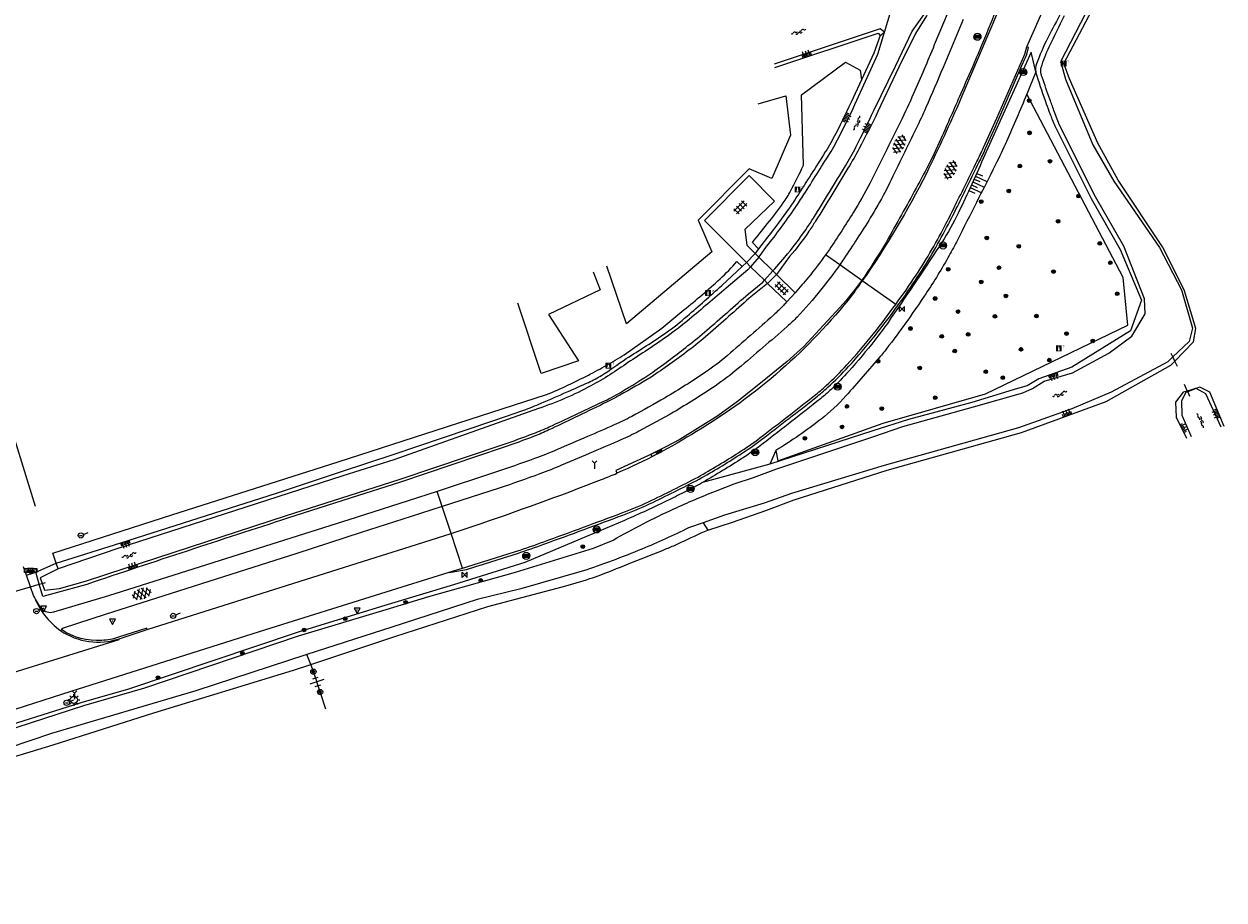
# Model space of a CAD drawing. Extents: x 121149 to 123702, y 457169 to 470031.
# Tile 11 of 87: x 121688 to 121893, y 458390 to 458540. Entities that reach past the tile are written whole.
import ezdxf

# ---------------------------------------------------------------- set-up
doc = ezdxf.new("R2010")
doc.units = 0
doc.header["$LTSCALE"] = 4
doc.layers.get('0').update_dxf_attribs({"color": 8, "linetype": 'CONTINUOUS'})
doc.layers.add('REFERENTIE', color=8, linetype='CONTINUOUS')
doc.styles.add('ISO', font='ISO')
doc.styles.get("Standard").update_dxf_attribs({"font": 'ISO'})

# ---------------------------------------------------------------- blocks, each defined once
blk = doc.blocks.new('talud')
at = {"color": 0}
for p, q in [((0, 0.75), (0.5, 0.75)), ((0, 0.5), (1, 0.5)), ((0, 0.25), (0.5, 0.25)), ((0, 0), (1, 0)), ((0, -0.25), (0.5, -0.25)), ((0, -0.5), (1, -0.5)), ((0, -0.75), (0.5, -0.75))]:
    blk.add_line(p, q, dxfattribs=at)
blk = doc.blocks.new('water')
at = {"color": 0, "linetype": 'ByBlock', "lineweight": -2}
for centre, start, end in [((-0.01, 0.75), 129.7446, 230.2554), ((-0.32, 1.12), 309.7446, 50.2554), ((-0.32, 0.37), 309.7446, 50.2554), ((0.32, 0.01), 129.7446, 230.2554), ((0, 0.38), 309.7446, 50.2554), ((-0.01, -0.74), 129.7446, 230.2554), ((-0.32, -0.37), 309.7446, 50.2554), ((-0.32, -1.12), 309.7446, 50.2554), ((0, -0.37), 309.7446, 50.2554)]:
    blk.add_arc(centre, 0.244, start, end, dxfattribs=at)
blk = doc.blocks.new('balise')
at = {"color": 0, "linetype": 'Continuous'}
for p, q in [((0.59, 0.1), (-0.59, 0.1)), ((0.56, 0.2), (-0.56, 0.2)), ((0.6, 0), (-0.6, 0)), ((0.59, -0.1), (-0.59, -0.1)), ((-0.56, -0.2), (0.56, -0.2))]:
    blk.add_line(p, q, dxfattribs=at)
at = {"color": 0}
blk.add_circle((0, 0), 0.6, dxfattribs=at)
blk = doc.blocks.new('boom')
at = {"color": 0}
for radius in [0.315, 0.225, 0.135]:
    blk.add_circle((0, 0), radius, dxfattribs=at)
blk = doc.blocks.new('grensmarkering')
at = {"linetype": 'ByBlock', "lineweight": -2}
h = blk.add_hatch(color=0, dxfattribs=at)
h.dxf.hatch_style = 1
h.paths.add_polyline_path([(0.5, 0.43, 0.414214), (0.43, 0.5), (-0.43, 0.5, 0.414214), (-0.5, 0.43), (-0.5, -0.43, 0.414214), (-0.43, -0.5), (0.43, -0.5, 0.414214), (0.5, -0.43)])
h.paths.add_polyline_path([(0.14, -0.24), (0.16, -0.24), (0.16, -0.27, -0.083333), (-0.16, -0.27), (-0.16, -0.24), (-0.14, -0.24), (-0.08, 0.22, -0.219912), (-0.05, 0.27, 0.457379), (-0.04, 0.32, -2.245674), (0.04, 0.32, 0.457379), (0.05, 0.27, -0.219912), (0.08, 0.22)], flags=16)
h.paths.add_polyline_path([(0.16, -0.32), (0.16, -0.41, -0.083333), (-0.16, -0.41), (-0.16, -0.32, 0.083333)], flags=16)
at = {"color": 0, "linetype": 'ByBlock', "lineweight": -2}
blk.add_attdef('GRENSMARKERING', (0.6, 0), '', height=0.5, dxfattribs=at)
blk = doc.blocks.new('asfalt6')
at = {"color": 0, "linetype": 'ByBlock', "lineweight": -2}
for p, q in [((-0.93, 0.18), (0.7, 1.13)), ((-0.89, -0.52), (0.89, 0.52)), ((-0.89, 0.52), (0.89, -0.52)), ((-0.76, 1.01), (0.3, 1.62)), ((-0.7, 1.13), (0.93, 0.18)), ((-0.3, 1.62), (0.76, 1.01)), ((-0.93, -0.18), (0.7, -1.13)), ((-0.76, -1.01), (0.3, -1.62)), ((-0.7, -1.13), (0.93, -0.18)), ((-0.3, -1.62), (0.76, -1.01))]:
    blk.add_line(p, q, dxfattribs=at)
blk = doc.blocks.new('tegels4')
at = {"color": 0, "linetype": 'ByBlock', "lineweight": -2}
for p, q in [((0.62, 0.94), (-0.62, 0.94)), ((0.62, 0.31), (-0.62, 0.31)), ((-0.31, -1.23), (-0.31, 1.25)), ((0.31, -1.23), (0.31, 1.25)), ((0.62, -0.31), (-0.62, -0.31)), ((0.62, -0.94), (-0.62, -0.94))]:
    blk.add_line(p, q, dxfattribs=at)
blk = doc.blocks.new('kilometerpaal')
at = {"color": 0}
for p, q in [((-0.44, 0.44), (0.44, -0.44)), ((-0.44, -0.44), (-0.44, 0.44)), ((0.44, 0.44), (-0.44, -0.44)), ((0.44, -0.44), (0.44, 0.44))]:
    blk.add_line(p, q, dxfattribs=at)
at = {"color": 0, "style": 'ISO'}
blk.add_attdef('KILOMETERPAAL', (0.59, 0.87), '', height=2.5, dxfattribs=at)
blk = doc.blocks.new('bermverhardingblok2')
at = {"color": 0, "linetype": 'ByBlock', "lineweight": -2}
for p, q in [((-0.2, 1), (-0.2, -1)), ((-0.2, 1), (0.2, 1)), ((0.2, 1), (-0.2, 1)), ((0.2, 0), (-0.2, 0)), ((0.2, -1), (0.2, 1)), ((-0.2, -1), (0.2, -1))]:
    blk.add_line(p, q, dxfattribs=at)
for points in [[(0.1, 0.1), (0.1, 0.9), (-0.1, 0.9), (-0.1, 0.1)], [(0, 0.2), (0, 0.8), (0, 0.8), (0, 0.2)]]:
    blk.add_lwpolyline(points, close=True, dxfattribs=at)
blk = doc.blocks.new('wegwijzer')
at = {"color": 0}
for q in [(-0.42, 1.42), (0.42, 1.42), (0, 0)]:
    blk.add_line((0, 1), q, dxfattribs=at)
blk = doc.blocks.new('verkeersbord-pl')
at = {"linetype": 'Continuous'}
blk.add_circle((0, 0), 0.03, dxfattribs=at)
blk = doc.blocks.new('plaatsnaam')
at = {"color": 0}
blk.add_line((-0.69, 0), (0.69, 0), dxfattribs=at)
for points in [[(-1.05, 0.35), (1.05, 0.35), (1.05, -0.35), (-1.05, -0.35)], [(-0.99, 0.29), (0.99, 0.29), (0.99, -0.29), (-0.99, -0.29)]]:
    blk.add_lwpolyline(points, close=True, dxfattribs=at)
blk = doc.blocks.new('verkeersbord')
at = {"color": 0}
for p, q in [((0.5, 0.32), (-0.5, 0.32)), ((-0.5, 0.32), (0, -0.6)), ((0, -0.6), (0.5, 0.32))]:
    blk.add_line(p, q, dxfattribs=at)
blk = doc.blocks.new('aanduidingsbord')
at = {"color": 0}
for p, q in [((-0.81, -0.33), (0, 0)), ((-1.45, -0.5), (-1.01, -0.5))]:
    blk.add_line(p, q, dxfattribs=at)
blk.add_circle((-1.23, -0.5), 0.45, dxfattribs=at)
blk = doc.blocks.new('lichtmast')
at = {"color": 0}
for p, q in [((-0.6, 0), (-1, 0)), ((-0.71, 0.71), (-0.42, 0.42)), ((0, 0.6), (0, 1)), ((0.42, 0.42), (0.71, 0.71)), ((0.6, 0), (1, 0)), ((-0.42, -0.42), (-0.71, -0.71)), ((0, -0.6), (0, -1)), ((0.42, -0.42), (0.71, -0.71))]:
    blk.add_line(p, q, dxfattribs=at)
blk.add_circle((0, 0), 0.6, dxfattribs=at)
blk = doc.blocks.new('paal')
at = {"color": 0}
for radius in [0.45, 0.2]:
    blk.add_circle((0, 0), radius, dxfattribs=at)
blk = doc.blocks.new('DRHEK')
at = {"color": 0, "linetype": 'Continuous'}
for p, q in [((1.25, 0), (-1.25, 0)), ((-0.5, 0.7), (0.5, 0.7)), ((-0.5, -0.7), (0.5, -0.7))]:
    blk.add_line(p, q, dxfattribs=at)

msp = doc.modelspace()

# ---------------------------------------------------------------- linework, layer by layer
at = {"layer": 'REFERENTIE'}
for points in [[(121833.26, 458525.132), (121836.959, 458532.732), (121839.83, 458538.67), (121841.797, 458541.461), (121843.293, 458544.612), (121844.408, 458547.834), (121844.45, 458549.565), (121842.995, 458554.24), (121837.664, 458562.601), (121834.849, 458571.349)], [(121835.424, 458571.563), (121838.139, 458563.002), (121841.146, 458558.145), (121843.533, 458554.264), (121844.952, 458549.736), (121844.941, 458547.781), (121843.78, 458544.402), (121842.284, 458541.279), (121840.382, 458538.275), (121837.531, 458532.549), (121833.989, 458524.982)], [(121881.032, 458564.158), (121876.264, 458555.055), (121865.128, 458533.472), (121865.219, 458533.163)], [(121865.678, 458533.163), (121881.76, 458563.611)], [(121835.122, 458538.489), (121837.946, 458547.945)], [(121847.36, 458545.382), (121843.603, 458536.329)], [(121854.388, 458541.853), (121848.131, 458527.172)], [(121859.388, 458536.025), (121862.647, 458543.352)], [(121848.538, 458540.659), (121845.094, 458532.472)], [(121835.122, 458538.489), (121834.337, 458539.09), (121816.262, 458533.025)], [(121816.407, 458532.505), (121834.036, 458538.361), (121834.359, 458537.93)], [(121830.376, 458526.911), (121833.987, 458534.732), (121835.122, 458538.489)], [(121834.359, 458537.93), (121833.304, 458534.904), (121831.183, 458530.377)], [(121834.359, 458537.93), (121835.122, 458538.489)], [(121854.239, 458523.862), (121859.039, 458534.772), (121859.388, 458536.025)], [(121854.605, 458523.701), (121858.55, 458532.845), (121859.384, 458534.702), (121859.656, 458535.917), (121859.388, 458536.025)], [(121860.908, 458531.762), (121860.106, 458535.082), (121851.931, 458516.982)], [(121860.908, 458531.762), (121859.381, 458527.921)], [(121865.219, 458533.163), (121865.678, 458533.163)], [(121865.219, 458533.163), (121866.004, 458530.486), (121870.651, 458519.29), (121874.213, 458513.096), (121882.002, 458501.788), (121885.745, 458494.572), (121887.622, 458488.023), (121887.053, 458485.727), (121884.273, 458483.1)], [(121884.622, 458482.404), (121887.842, 458485.691), (121888.233, 458487.95), (121886.201, 458494.553), (121882.508, 458501.898), (121874.962, 458513.263), (121871.474, 458519.564), (121866.662, 458530.526), (121865.678, 458533.163)], [(121831.183, 458530.377), (121829.749, 458527.316)], [(121813.547, 458526.295), (121818.295, 458527.63), (121819.048, 458520.952), (121815.897, 458513.555), (121812.017, 458515.208), (121803.302, 458506.432), (121805.672, 458501.029), (121791.09, 458488.737), (121787.711, 458498.592)], [(121816.588, 458467.164), (121816.904, 458465.355), (121834.89, 458471.811), (121852.31, 458476.824), (121876.601, 458488.505), (121875.808, 458496.648), (121859.381, 458527.921)], [(121806.255, 458460.207), (121809.483, 458461.482), (121812.752, 458462.509), (121816.564, 458463.97), (121833.13, 458469.479), (121838.23, 458471.239), (121850.279, 458474.567), (121858.696, 458476.997), (121860.36, 458477.692), (121862.345, 458478.976), (121867.182, 458480.414), (121873.366, 458483.742), (121877.279, 458486.671), (121879.563, 458490.448), (121879.473, 458492.991), (121875.907, 458502.021), (121871.108, 458510.437), (121864.898, 458522.782)], [(121864.137, 458522.541), (121870.381, 458510.145), (121875.287, 458501.454), (121878.931, 458492.812), (121877.089, 458487.564), (121867.082, 458481.358), (121861.438, 458479.344), (121859.424, 458478.149), (121858.01, 458477.763), (121857.781, 458477.717), (121850.02, 458475.312), (121839.214, 458472.446), (121833.139, 458470.474), (121815.537, 458464.802)], [(121811.538, 458499.195), (121804.418, 458506.395), (121812.004, 458514.062)], [(121812.004, 458514.062), (121816.323, 458509.663), (121811.298, 458504.852), (121811.617, 458502.151), (121813.024, 458500.733)], [(121815.168, 458503.558), (121813.634, 458501.538)], [(121813.024, 458500.733), (121811.538, 458499.195)], [(121813.634, 458501.538), (121813.024, 458500.733)], [(121813.648, 458500.132), (121813.024, 458500.733)], [(121813.648, 458500.132), (121814.065, 458500.619)], [(121814.065, 458500.619), (121814.984, 458501.932)], [(121810.805, 458498.514), (121811.538, 458499.195)], [(121811.538, 458499.195), (121812.249, 458498.5)], [(121813.648, 458500.132), (121812.249, 458498.5)], [(121813.648, 458500.132), (121816.075, 458497.792)], [(121816.397, 458498.147), (121818.092, 458500.136)], [(121818.919, 458500.214), (121816.704, 458497.186)], [(121827.456, 458498.823), (121825.053, 458500.529)], [(121831.213, 458496.153), (121827.456, 458498.823)], [(121785.389, 458497.623), (121786.582, 458494.534), (121777.757, 458490.366), (121782.889, 458482.426), (121776.547, 458480.297), (121772.561, 458492.269)], [(121807.337, 458495.293), (121810.805, 458498.514)], [(121811.808, 458497.986), (121808.093, 458494.838)], [(121812.249, 458498.5), (121811.808, 458497.986)], [(121812.249, 458498.5), (121814.62, 458496.184)], [(121814.62, 458496.184), (121816.075, 458497.792)], [(121815.167, 458495.65), (121816.704, 458497.186)], [(121816.075, 458497.792), (121816.397, 458498.147)], [(121816.704, 458497.186), (121816.075, 458497.792)], [(121816.704, 458497.186), (121819.874, 458494.061)], [(121811.885, 458493.872), (121814.35, 458495.886)], [(121815.167, 458495.65), (121812.01, 458493.104)], [(121814.35, 458495.886), (121814.62, 458496.184)], [(121814.62, 458496.184), (121815.167, 458495.65)], [(121818.439, 458492.491), (121815.167, 458495.65)], [(121831.304, 458496.089), (121831.213, 458496.153)], [(121837.011, 458492.035), (121831.304, 458496.089)], [(121819.874, 458494.061), (121818.439, 458492.491)], [(121827.5, 458491.552), (121824.699, 458488.507), (121821.33, 458484.887), (121818.503, 458482.309), (121814.222, 458478.836), (121810.04, 458475.489), (121806.688, 458473.062), (121800.166, 458468.993), (121797.813, 458467.783), (121794.844, 458466.314), (121789.254, 458463.751), (121789.458, 458463.272)], [(121681.032, 458487.169), (121690.214, 458457.652)], [(121884.273, 458483.1), (121883.421, 458482.294), (121873.766, 458477.068), (121867.053, 458474.262), (121857.966, 458471.026), (121835.068, 458464.575), (121819.227, 458459.823), (121814.575, 458458.171), (121807.833, 458456.116), (121804.19, 458454.829)], [(121804.979, 458453.55), (121809.163, 458454.934), (121814.883, 458456.929), (121819.677, 458458.702), (121835.575, 458463.795), (121858.447, 458470.194), (121872.924, 458475.481), (121883.958, 458481.726), (121884.622, 458482.404)], [(121884.273, 458483.1), (121883.982, 458483.681)], [(121884.622, 458482.404), (121884.273, 458483.1)], [(121885.077, 458481.496), (121884.622, 458482.404)], [(121886.222, 458478.45), (121886.75, 458477.289)], [(121886.75, 458477.289), (121886.067, 458477.087), (121884.753, 458475.361), (121884.834, 458472.853), (121886.645, 458469.258)], [(121886.823, 458477.129), (121886.53, 458477.014), (121885.763, 458475.634), (121885.854, 458473.143), (121887.394, 458469.512)], [(121893.02, 458471.265), (121890.612, 458477.08), (121888.909, 458477.929), (121886.75, 458477.289)], [(121886.75, 458477.289), (121886.823, 458477.129)], [(121892.547, 458471.116), (121889.93, 458476.824), (121888.293, 458477.703), (121886.823, 458477.129)], [(121886.823, 458477.129), (121887.145, 458476.421)], [(121776.084, 458474.311), (121751.371, 458465.56), (121742.71, 458462.794), (121731.601, 458459.246), (121704.301, 458450.433), (121694.128, 458446.946)], [(121693.813, 458447.939), (121704.832, 458451.4), (121731.389, 458459.858), (121742.47, 458463.533), (121751.274, 458466.452), (121768.303, 458472.217)], [(121691.383, 458444.476), (121691.794, 458443.327), (121694.375, 458443.583), (121698.786, 458444.862), (121705.573, 458447.092), (121733.107, 458456.065), (121743.787, 458459.468), (121752.471, 458462.234), (121769.889, 458468.109)], [(121770.053, 458467.63), (121752.507, 458461.744), (121743.94, 458458.998), (121733.279, 458455.582)], [(121816.588, 458467.164), (121815.537, 458464.802)], [(121815.537, 458464.802), (121804.077, 458461.671)], [(121768.562, 458463.397), (121758.791, 458460.172)], [(121758.791, 458460.172), (121753.846, 458458.539), (121745, 458455.728), (121702.749, 458442.333), (121693.329, 458439.556)], [(121759.645, 458457.585), (121758.791, 458460.172)], [(121769.376, 458460.713), (121759.645, 458457.585)], [(121759.645, 458457.585), (121754.361, 458455.886), (121745.841, 458453.131), (121734.837, 458449.572), (121702.139, 458439.177), (121694.968, 458436.852), (121694.683, 458436.585)], [(121761.156, 458453.008), (121759.645, 458457.585)], [(121790.729, 458455.212), (121783.157, 458452.028), (121773.74, 458448.025), (121761.6, 458444.25), (121749.875, 458440.683), (121738.947, 458437.358), (121735.08, 458436.143), (121706.122, 458426.425), (121697.997, 458424.105), (121684.879, 458419.97), (121663.759, 458413.358), (121641.142, 458406.581), (121619.743, 458399.669), (121609.173, 458396.141)], [(121761.156, 458453.008), (121764.942, 458454.23)], [(121804.19, 458454.829), (121801.677, 458453.941)], [(121804.19, 458454.829), (121804.979, 458453.55)], [(121804.369, 458453.348), (121804.979, 458453.55)], [(121608.629, 458394.991), (121620.298, 458399.05), (121633.731, 458403.44), (121648.055, 458407.986), (121663.848, 458412.621), (121684.891, 458419.223), (121698.51, 458423.651), (121708.921, 458426.656), (121735.115, 458435.507), (121750.082, 458440.044), (121757.39, 458442.259), (121772.135, 458446.37), (121785.432, 458450.485), (121788.803, 458451.873)], [(121709.299, 458436.602), (121747.315, 458448.583), (121753.111, 458450.41), (121761.156, 458453.008)], [(121763.111, 458447.086), (121761.156, 458453.008)], [(121690.318, 458446.363), (121693.813, 458447.939)], [(121694.128, 458446.946), (121693.813, 458447.939)], [(121654.623, 458412.746), (121673.998, 458418.932), (121696.33, 458426.107), (121729.589, 458436.633), (121749.2, 458442.766), (121760.848, 458446.408)], [(121688.735, 458445.876), (121688.238, 458447.301)], [(121688.735, 458445.876), (121690.318, 458446.363)], [(121689.422, 458443.906), (121688.735, 458445.876)], [(121690.902, 458444.336), (121690.318, 458446.363)], [(121694.128, 458446.946), (121691.041, 458445.434), (121691.383, 458444.476)], [(121783.5, 458446.544), (121773.087, 458443.533), (121765.588, 458441.702), (121751.063, 458437.017), (121736.573, 458432.343)], [(121760.848, 458446.408), (121763.111, 458447.086)], [(121760.848, 458446.408), (121760.883, 458446.347), (121762.154, 458446.546), (121763.085, 458446.713), (121763.776, 458446.867)], [(121763.111, 458447.086), (121763.66, 458447.25)], [(121683.292, 458442.123), (121689.422, 458443.906)], [(121689.422, 458443.906), (121690.902, 458444.336)], [(121689.949, 458442.397), (121689.422, 458443.906)], [(121690.902, 458444.336), (121691.383, 458444.476)], [(121699.014, 458444.309), (121691.511, 458442.224), (121690.902, 458444.336)], [(121691.383, 458444.476), (121691.95, 458444.641)], [(121737.22, 458430.632), (121751.59, 458435.391), (121767.426, 458440.545), (121780.14, 458443.874)], [(121694.683, 458436.585), (121694.561, 458436.396)], [(121709.299, 458436.602), (121709.243, 458436.806), (121704.416, 458435.271)], [(121704.517, 458435.002), (121709.299, 458436.602)], [(121675.971, 458426.046), (121704.537, 458434.92), (121704.517, 458435.002)], [(121736.573, 458432.343), (121717.592, 458426.139), (121692.99, 458418.884), (121681.831, 458415.117), (121674.734, 458413.02), (121665.398, 458409.662), (121642.685, 458402.264), (121629.399, 458397.631), (121618.307, 458394.124), (121609.315, 458391.424), (121606.404, 458390.46)], [(121737.22, 458430.632), (121736.573, 458432.343)], [(121610.641, 458390.482), (121625.739, 458395.11), (121643.01, 458400.933), (121665.832, 458408.421), (121675.102, 458411.397), (121693.253, 458416.944), (121710.438, 458422.376), (121734.262, 458429.653), (121737.22, 458430.632)], [(121739.776, 458423.035), (121738.823, 458425.948), (121737.68, 458429.414), (121737.22, 458430.632)]]:
    msp.add_lwpolyline(points, dxfattribs=at)
for points in [[(121854.1, 458542.187, -0.001974), (121851.495, 458535.839)], [(121865.306, 458542.04, 0.0010532), (121862.961, 458537.524)], [(121863.208, 458536.02, -0.0028024), (121865.803, 458541.325)], [(121862.961, 458537.524, 0.0338733), (121861.035, 458533.086)], [(121843.603, 458536.329, -0.0062582), (121840.057, 458528.033)], [(121851.495, 458535.839, -0.00421), (121850.323, 458533.083)], [(121861.841, 458532.459, -0.041334), (121863.208, 458536.02)], [(121813.634, 458501.538), (121812.573, 458502.608, 0.0029495), (121815.114, 458505.796, 0.0091776), (121817.839, 458509.391, 0.0353037), (121819.091, 458511.388, 0.016726), (121821.269, 458515.829), (121820.94, 458527.793), (121828.456, 458533.411), (121830.927, 458532.018), (121831.183, 458530.377)], [(121845.094, 458532.472, -0.0048911), (121842.167, 458525.665)], [(121850.323, 458533.083, -0.0003114), (121848.116, 458528.031)], [(121861.035, 458533.086, 0.1246348), (121860.908, 458531.762)], [(121860.908, 458531.762, 0.0405472), (121861.074, 458531.064)], [(121861.838, 458531.322, -0.1416021), (121861.841, 458532.459)], [(121861.995, 458530.825, -0.0145404), (121861.838, 458531.322)], [(121861.074, 458531.064, 0.0058726), (121862.706, 458526.272)], [(121863.318, 458527.056, -0.0019023), (121861.995, 458530.825)], [(121829.749, 458527.316, -0.0115129), (121826.785, 458521.199)], [(121840.057, 458528.033, -0.0104172), (121837.805, 458523.209)], [(121848.116, 458528.031, -0.0002656), (121844.738, 458520.33)], [(121859.381, 458527.921, -0.005821), (121855.912, 458519.861)], [(121827.504, 458520.91, 0.0116322), (121830.376, 458526.911)], [(121842.167, 458525.665, -0.0092723), (121840.504, 458522.077)], [(121848.131, 458527.172, -0.0107897), (121842.251, 458514.401)], [(121862.706, 458526.272, 0.0067301), (121863.307, 458524.64)], [(121864.003, 458525.165, -0.0028454), (121863.318, 458527.056)], [(121830.225, 458518.914, 0.0091782), (121833.26, 458525.132)], [(121833.989, 458524.982, -0.0079852), (121830.768, 458518.641)], [(121837.805, 458523.209, -0.0008765), (121833.283, 458514.061)], [(121851.992, 458518.836, 0.003412), (121854.239, 458523.862)], [(121852.356, 458518.67, 0.0033347), (121854.605, 458523.701)], [(121863.307, 458524.64, 0.0049345), (121864.137, 458522.541)], [(121864.898, 458522.782, -0.0022532), (121864.003, 458525.165)], [(121826.785, 458521.199, -0.0219134), (121825.004, 458518.077)], [(121840.504, 458522.077, -0.0009067), (121835.955, 458512.756)], [(121825.749, 458517.798, 0.0220468), (121827.504, 458520.91)], [(121844.738, 458520.33, -0.0170626), (121842.32, 458515.297)], [(121855.912, 458519.861, -0.0118089), (121854.051, 458515.92)], [(121825.004, 458518.077, -0.002493), (121820.163, 458510.473)], [(121821.344, 458510.806, 0.0023855), (121825.749, 458517.798)], [(121828.436, 458515.701, 0.0176429), (121830.225, 458518.914)], [(121830.768, 458518.641, -0.0149112), (121828.874, 458515.297)], [(121850.859, 458516.437, 0.0072426), (121851.992, 458518.836)], [(121851.218, 458516.261, 0.0075516), (121852.356, 458518.67)], [(121822.978, 458506.785, 0.0029203), (121828.436, 458515.701)], [(121828.874, 458515.297, -0.0024162), (121823.35, 458506.28)], [(121842.32, 458515.297, -0.0092067), (121837.354, 458506.216)], [(121847.174, 458508.961, 0.0011807), (121850.859, 458516.437)], [(121851.931, 458516.982, -0.0160746), (121847.371, 458507.037)], [(121847.533, 458508.783, 0.0011805), (121851.218, 458516.261)], [(121854.051, 458515.92, -0.0017968), (121847.538, 458503.036)], [(121842.251, 458514.401, -0.0356509), (121831.304, 458496.089)], [(121833.283, 458514.061, -0.0055449), (121832.589, 458512.696)], [(121832.589, 458512.696, -0.0173074), (121829.81, 458507.788)], [(121835.163, 458511.185, -0.0188038), (121832.685, 458506.812)], [(121835.955, 458512.756, -0.004828), (121835.163, 458511.185)], [(121820.163, 458510.473, -0.0089514), (121818.836, 458508.49)], [(121819.867, 458508.562, 0.0077417), (121821.344, 458510.806)], [(121845.645, 458505.923, 0.0028925), (121847.174, 458508.961)], [(121814.984, 458501.932, 0.0191888), (121819.867, 458508.562)], [(121818.836, 458508.49, -0.0162694), (121815.168, 458503.558)], [(121821.713, 458504.865, 0.014113), (121822.978, 458506.785)], [(121829.81, 458507.788, -0.0128251), (121825.701, 458501.457)], [(121832.685, 458506.812, -0.011271), (121828.17, 458499.854)], [(121847.371, 458507.037, -0.0303815), (121844.478, 458502.018)], [(121846.001, 458505.741, 0.0031505), (121847.533, 458508.783)], [(121818.092, 458500.136, 0.0234729), (121821.713, 458504.865)], [(121823.35, 458506.28, -0.0121519), (121822.213, 458504.542)], [(121837.354, 458506.216, -0.0245043), (121831.912, 458497.165)], [(121840.477, 458497.049, 0.0274912), (121845.645, 458505.923)], [(121840.811, 458496.829, 0.0275417), (121846.001, 458505.741)], [(121822.213, 458504.542, -0.0249318), (121818.919, 458500.214)], [(121847.538, 458503.036, -0.0082553), (121846.138, 458500.407)], [(121825.701, 458501.457, -0.0039092), (121825.053, 458500.529)], [(121844.478, 458502.018, -0.0044), (121835.713, 458488.997)], [(121693.813, 458447.939), (121693.231, 458449.639), (121713.523, 458456.164), (121741.919, 458465.233), (121747.387, 458466.979), (121777.446, 458476.677, 0.0098944), (121781.049, 458478.273, 0.0098743), (121784.584, 458480.014, 0.0092188), (121787.66, 458481.678, 0.0091179), (121790.675, 458483.451), (121797.114, 458488.041), (121800.848, 458491.137, 0.0208354), (121807.05, 458496.404, 0.0287661), (121809.936, 458499.393), (121810.805, 458498.514)], [(121825.053, 458500.529, -0.0171475), (121822.152, 458496.727)], [(121827.456, 458498.823, -0.0160137), (121824.213, 458494.511)], [(121828.17, 458499.854, -0.0039841), (121827.456, 458498.823)], [(121846.138, 458500.407, -0.0206633), (121842.134, 458493.847)], [(121822.152, 458496.727, -0.0105165), (121819.874, 458494.061)], [(121831.912, 458497.165, -0.0065312), (121831.213, 458496.153)], [(121837.011, 458492.035, 0.0111024), (121840.477, 458497.049)], [(121837.337, 458491.803, 0.0110762), (121840.811, 458496.829)], [(121801.445, 458490.073, 0.0034181), (121807.337, 458495.293)], [(121808.093, 458494.838, -0.00269), (121801.845, 458489.549)], [(121824.213, 458494.511, -0.0214102), (121820.178, 458489.903)], [(121831.213, 458496.153, -0.0310376), (121827.5, 458491.552)], [(121831.304, 458496.089, -0.0051571), (121829.589, 458493.685)], [(121829.589, 458493.685, -0.0919083), (121803.039, 458470.403)], [(121804.801, 458487.677, 0.0018793), (121811.885, 458493.872)], [(121812.01, 458493.104, -0.0029455), (121804.997, 458486.906)], [(121818.439, 458492.491, -0.0016965), (121817.866, 458491.886)], [(121842.134, 458493.847, -0.0147987), (121835.87, 458485.048)], [(121817.866, 458491.886, -0.019637), (121816.157, 458490.235)], [(121833.235, 458487.074, 0.0115799), (121837.011, 458492.035)], [(121833.548, 458486.824, 0.0114116), (121837.337, 458491.803)], [(121797.805, 458487.231, 0.0274623), (121801.445, 458490.073)], [(121801.845, 458489.549, -0.0209387), (121798.004, 458486.6)], [(121816.157, 458490.235, -0.0044075), (121808.31, 458483.353)], [(121820.178, 458489.903, -0.022562), (121818.526, 458488.32)], [(121835.713, 458488.997, -0.0183915), (121833.465, 458485.966)], [(121791.008, 458482.821, 0.0158173), (121797.805, 458487.231)], [(121798.004, 458486.6, -0.0127757), (121791.337, 458482.159)], [(121801.578, 458485.028, 0.0132896), (121804.801, 458487.677)], [(121804.997, 458486.906, -0.019386), (121801.632, 458484.187)], [(121818.526, 458488.32, -0.0046844), (121810.129, 458481.11)], [(121828.677, 458481.732, 0.0163729), (121833.235, 458487.074)], [(121828.972, 458481.462, 0.0163105), (121833.548, 458486.824)], [(121795.567, 458480.497, 0.0074127), (121801.578, 458485.028)], [(121833.465, 458485.966, -0.0130159), (121828.998, 458480.674)], [(121835.87, 458485.048, -0.0149541), (121834.376, 458483.194)], [(121786.823, 458479.957, 0.0171739), (121791.008, 458482.821)], [(121801.632, 458484.187, -0.0109078), (121795.27, 458479.654)], [(121808.31, 458483.353, -0.0289006), (121804.567, 458480.489)], [(121834.376, 458483.194, -0.0039795), (121828.521, 458476.475)], [(121791.337, 458482.159, -0.0167367), (121788.236, 458480.059)], [(121790.057, 458477.052, 0.0121687), (121795.567, 458480.497)], [(121804.567, 458480.489, -0.0166787), (121797.671, 458476.149)], [(121810.129, 458481.11, -0.0265469), (121806.197, 458478.141)], [(121825.164, 458478.218, 0.0231962), (121828.677, 458481.732)], [(121825.434, 458477.922, 0.0231704), (121828.972, 458481.462)], [(121828.998, 458480.674, -0.0205678), (121825.986, 458477.56)], [(121785.001, 458478.17, -0.0217951), (121780.626, 458476.047)], [(121780.986, 458477.145, 0.0029454), (121784.606, 458478.76)], [(121784.606, 458478.76, 0.0350006), (121786.823, 458479.957)], [(121788.236, 458480.059, -0.0168513), (121785.001, 458478.17)], [(121795.27, 458479.654, -0.0073379), (121789.974, 458476.586)], [(121806.197, 458478.141, -0.0157234), (121799.089, 458473.665)], [(121823.158, 458476.517, 0.0181067), (121825.164, 458478.218)], [(121780.626, 458476.047, -0.0216163), (121776.084, 458474.311)], [(121776.504, 458475.197, 0.0022029), (121780.986, 458477.145)], [(121786.989, 458475.42, 0.0229194), (121790.057, 458477.052)], [(121789.974, 458476.586, -0.014552), (121787.194, 458475.134)], [(121797.671, 458476.149, -0.0100302), (121791.993, 458472.95)], [(121813.857, 458469.312, 0.0039957), (121823.158, 458476.517)], [(121814.099, 458468.994, 0.0041798), (121823.405, 458476.203)], [(121823.405, 458476.203, 0.0181512), (121825.434, 458477.922)], [(121825.986, 458477.56, -0.0217702), (121824.168, 458475.976)], [(121828.521, 458476.475, -0.0459753), (121824.271, 458472.482)], [(121768.303, 458472.217, 0.0079745), (121773.551, 458474.027)], [(121773.551, 458474.027, 0.0142645), (121776.504, 458475.197)], [(121782.214, 458473.171, 0.0019463), (121786.989, 458475.42)], [(121787.194, 458475.134, -0.0010591), (121782.257, 458472.749)], [(121824.168, 458475.976, -0.0042455), (121814.409, 458468.333)], [(121782.257, 458472.749, -0.0011847), (121777.834, 458470.642)], [(121777.921, 458471.184, 0.0021705), (121782.214, 458473.171)], [(121791.993, 458472.95, -0.0199558), (121789.011, 458471.499)], [(121799.089, 458473.665, -0.0093338), (121793.209, 458470.428)], [(121824.271, 458472.482, -0.0286786), (121816.588, 458467.164)], [(121769.889, 458468.109, 0.0080764), (121775.227, 458470.052)], [(121775.227, 458470.052, 0.0162678), (121777.921, 458471.184)], [(121777.834, 458470.642, -0.0180319), (121775.345, 458469.573)], [(121789.011, 458471.499, -0.0012673), (121784.453, 458469.515)], [(121803.039, 458470.403, -0.0399789), (121789.458, 458463.272)], [(121793.209, 458470.428, -0.0185711), (121790.146, 458468.961)], [(121775.345, 458469.573, -0.0085938), (121770.053, 458467.63)], [(121784.453, 458469.515, -0.0010001), (121779.144, 458467.236)], [(121790.146, 458468.961, -0.0010464), (121785.422, 458466.924)], [(121810.205, 458466.769, 0.0215023), (121813.857, 458469.312)], [(121810.419, 458466.431, 0.0215922), (121814.099, 458468.994)], [(121814.409, 458468.333, -0.0209965), (121810.857, 458465.828)], [(121779.144, 458467.236, -0.0136626), (121775.414, 458465.765)], [(121785.422, 458466.924, -0.0007596), (121780.016, 458464.62)], [(121803.303, 458462.615, 0.0117941), (121810.205, 458466.769)], [(121803.489, 458462.261, 0.0158609), (121810.419, 458466.431)], [(121810.857, 458465.828, -0.0114088), (121804.077, 458461.671)], [(121775.414, 458465.765, -0.0075903), (121768.562, 458463.397)], [(121780.016, 458464.62, -0.0123355), (121776.292, 458463.148)], [(121764.942, 458454.23, 0.0109272), (121786.844, 458462.201)], [(121776.292, 458463.148, -0.006771), (121769.376, 458460.713)], [(121786.844, 458462.201, 0.0072975), (121789.458, 458463.272)], [(121794.862, 458458.409, 0.0109539), (121803.303, 458462.615)], [(121795.033, 458458.047, 0.010887), (121803.489, 458462.261)], [(121801.226, 458460.169, -0.004857), (121798.347, 458458.721)], [(121804.077, 458461.671, -0.0048562), (121801.226, 458460.169)], [(121802.688, 458458.745, -0.0073228), (121806.255, 458460.207)], [(121790.32, 458456.495, 0.0211003), (121794.862, 458458.409)], [(121790.46, 458456.12, 0.0208499), (121795.033, 458458.047)], [(121798.347, 458458.721, -0.0062944), (121794.56, 458456.919)], [(121799.163, 458457.184, -0.0070847), (121802.688, 458458.745)], [(121733.279, 458455.582, 0.0030156), (121699.014, 458444.309)], [(121783.739, 458454.053, 0.0009501), (121790.32, 458456.495)], [(121783.878, 458453.678, 0.0009004), (121790.46, 458456.12)], [(121794.56, 458456.919, -0.0060766), (121790.729, 458455.212)], [(121793.926, 458454.639, -0.0105226), (121799.163, 458457.184)], [(121777.001, 458451.578, 0.0007499), (121783.739, 458454.053)], [(121777.138, 458451.202, 0.0008804), (121783.878, 458453.678)], [(121788.803, 458451.873, -0.010528), (121793.926, 458454.639)], [(121801.677, 458453.941, -0.007956), (121797.717, 458452.064)], [(121772.348, 458449.973, 0.0092525), (121777.001, 458451.578)], [(121797.717, 458452.064, -0.0079713), (121793.699, 458450.316)], [(121799.849, 458451.223, 0.0046569), (121804.369, 458453.348)], [(121763.66, 458447.25, 0.0049665), (121772.348, 458449.973)], [(121763.776, 458446.867, 0.0050343), (121772.471, 458449.593)], [(121772.471, 458449.593, 0.0092252), (121777.138, 458451.202)], [(121793.699, 458450.316, -0.009902), (121788.637, 458448.328)], [(121792.137, 458448.072, 0.0013064), (121797.941, 458450.4)], [(121797.941, 458450.4, 0.0116884), (121799.849, 458451.223)], [(121788.637, 458448.328, -0.0101794), (121783.5, 458446.544)], [(121786.683, 458445.923, 0.0015535), (121792.137, 458448.072)], [(121784.853, 458445.28, 0.0171292), (121786.683, 458445.923)], [(121780.14, 458443.874, 0.006758), (121784.853, 458445.28)], [(121691.353, 458440.124, -0.0525729), (121689.949, 458442.397)], [(121689.949, 458442.397, 0.1459564), (121694.561, 458436.396)], [(121693.329, 458439.556, -0.2995723), (121691.353, 458440.124)], [(121694.561, 458436.396, 0.2278084), (121704.517, 458435.002)], [(121701.58, 458434.744, -0.1640243), (121694.683, 458436.585)], [(121704.416, 458435.271, -0.0709156), (121701.58, 458434.744)]]:
    msp.add_lwpolyline(points, format="xyb", dxfattribs=at)

# ---------------------------------------------------------------- block references
at = {"layer": 'REFERENTIE', "linetype": 'Continuous'}
for name, p, rotation in [('water', (121820.469, 458538.503), 287.8188889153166), ('water', (121830.508, 458522.974), 335.7931560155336), ('asfalt6', (121837.612, 458519.395), 334.7165198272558), ('asfalt6', (121846.331, 458515.003), 335.0488483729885), ('tegels4', (121810.511, 458508.606), 315.3241593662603), ('tegels4', (121817.553, 458494.801), 46.0534104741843), ('water', (121865.046, 458476.703), 290.6633029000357), ('water', (121889.103, 458472.296), 24.4629268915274), ('bermverhardingblok2', (121796.207, 458466.732), 296.360058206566), ('water', (121706.269, 458449.206), 288.0000745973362), ('asfalt6', (121708.377, 458442.7), 286.9132177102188), ('DRHEK', (121738.252, 458427.681), 18.23569146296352)]:
    msp.add_blockref(name, p, dxfattribs=dict(at, rotation=rotation))
for name, p in [('balise', (121850.96, 458537.72)), ('balise', (121858.782, 458531.703)), ('boom', (121859.792, 458526.841)), ('boom', (121859.854, 458521.337)), ('boom', (121858.194, 458515.663)), ('boom', (121863.338, 458516.478)), ('boom', (121856.3, 458511.426)), ('boom', (121868.209, 458510.546)), ('boom', (121851.597, 458509.612)), ('boom', (121864.724, 458506.262)), ('balise', (121845.085, 458502.117)), ('boom', (121852.558, 458503.413)), ('boom', (121871.816, 458502.469)), ('boom', (121858.004, 458501.979)), ('boom', (121854.632, 458498.31)), ('boom', (121873.628, 458499.165)), ('boom', (121845.971, 458498.07)), ('boom', (121863.935, 458497.661)), ('boom', (121851.597, 458495.894)), ('boom', (121843.736, 458493.075)), ('boom', (121855.816, 458493.506)), ('boom', (121874.801, 458493.884)), ('kilometerpaal', (121838.086, 458491.271)), ('boom', (121847.642, 458490.847)), ('boom', (121861.029, 458490.066)), ('boom', (121853.94, 458490.028)), ('boom', (121839.515, 458487.955)), ('boom', (121844.874, 458486.617)), ('boom', (121849.374, 458486.952)), ('boom', (121866.154, 458487.095)), ('boom', (121847.09, 458484.114)), ('boom', (121858.385, 458484.401)), ('boom', (121858.392, 458484.398)), ('boom', (121870.624, 458485.834)), ('boom', (121833.999, 458482.362)), ('boom', (121863.221, 458482.571)), ('boom', (121841.108, 458481.219)), ('boom', (121852.369, 458480.584)), ('balise', (121827.108, 458478.031)), ('boom', (121855.272, 458479.554)), ('boom', (121843.754, 458476.142)), ('boom', (121828.704, 458474.664)), ('boom', (121834.635, 458474.303)), ('boom', (121827.854, 458471.172)), ('boom', (121821.527, 458469.227)), ('balise', (121813.04, 458466.823)), ('wegwijzer', (121785.625, 458463.988)), ('balise', (121802.016, 458460.595)), ('balise', (121785.99, 458453.672)), ('aanduidingsbord', (121699.242, 458453.148)), ('balise', (121773.978, 458449.17)), ('boom', (121783.622, 458450.76)), ('plaatsnaam', (121689.419, 458446.666)), ('verkeersbord', (121689.419, 458446.666)), ('verkeersbord-pl', (121689.419, 458446.666)), ('kilometerpaal', (121763.492, 458445.932)), ('boom', (121766.214, 458444.986)), ('boom', (121753.416, 458441.243)), ('aanduidingsbord', (121691.655, 458440.244)), ('verkeersbord', (121691.655, 458440.244)), ('verkeersbord-pl', (121691.655, 458440.244)), ('aanduidingsbord', (121714.994, 458439.427)), ('verkeersbord', (121745.132, 458439.921)), ('verkeersbord-pl', (121745.132, 458439.921)), ('verkeersbord', (121703.404, 458438.061)), ('verkeersbord-pl', (121703.404, 458438.061)), ('boom', (121743.099, 458438.446)), ('boom', (121736.084, 458436.541)), ('boom', (121725.578, 458432.559)), ('paal', (121737.68, 458429.414)), ('boom', (121711.188, 458428.392)), ('lichtmast', (121696.809, 458424.596)), ('wegwijzer', (121696.922, 458424.741)), ('paal', (121738.823, 458425.948)), ('aanduidingsbord', (121696.809, 458424.596))]:
    msp.add_blockref(name, p, dxfattribs=at)
for p, xscale, yscale, rotation in [((121821.923, 458534.338), 0.999913, 0.999913, 108.3624684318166), ((121828.231, 458524.108), 1.000484, 1.000484, 334.100851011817), ((121832.489, 458521.973), 0.999545, 0.999545, 153.0504191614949), ((121850.173, 458512.96), 2.139142, 2.139142, 335.8553008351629), ((121863.782, 458480.18), 0.999188, 0.999188, 289.6499667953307), ((121866.367, 458473.086), 1.000624, 1.000624, 110.0467032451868), ((121892.082, 458473.53), 0.999309, 0.999309, 202.5360670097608), ((121885.833, 458470.869), 0.999974, 0.999974, 26.74442020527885), ((121705.493, 458451.61), 1.000617, 1.000617, 287.7468530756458), ((121706.996, 458446.976), 0.999913, 0.999913, 108.3624684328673)]:
    msp.add_blockref('talud', p, dxfattribs=dict(at, xscale=xscale, yscale=yscale, rotation=rotation))
for p in [(121865.678, 458533.163), (121820.271, 458511.67), (121805.001, 458494.017), (121864.841, 458484.563), (121788.005, 458481.628)]:
    msp.add_blockref('grensmarkering', p, dxfattribs=at).add_auto_attribs({'GRENSMARKERING': '?'})

doc.saveas('drawing.dxf')
